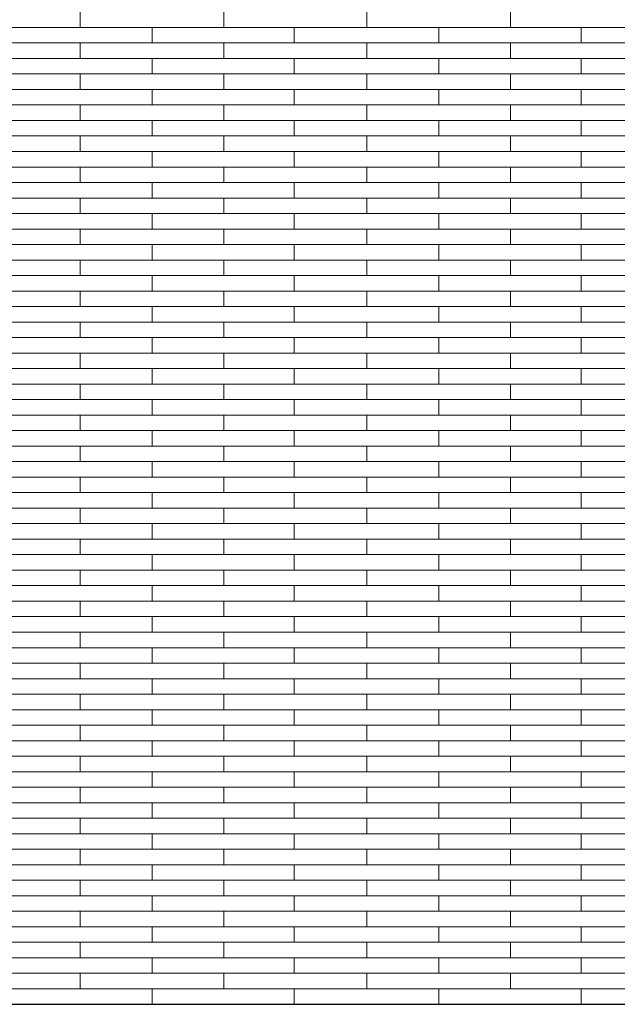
# Model space of a CAD drawing. Header units: millimetres. Extents: x -94445 to -15191, y 1000 to 18261.
# Tile 96 of 108: x -34796 to -33548, y 12665 to 14720. Entities that reach past the tile are written whole.
import ezdxf

# ---------------------------------------------------------------- set-up
doc = ezdxf.new("R2010")
doc.units = ezdxf.units.MM
doc.header["$LTSCALE"] = 0.5
doc.header["$MEASUREMENT"] = 0
doc.linetypes.add('PLINE', pattern=[0])
doc.layers.add('26-- Yttertak', color=7, linetype='Continuous')
doc.layers.add('262- Taktekking', color=7, linetype='Continuous', lineweight=0)

# ---------------------------------------------------------------- blocks, each defined once
blk = doc.blocks.new('*X19')
at = {"layer": '262- Taktekking', "linetype": 'PLINE'}
for p, q in [((-34669.7, 14703.7), (-34669.7, 14736)), ((-34369.7, 14703.7), (-34369.7, 14736)), ((-34071.2, 14703.7), (-34071.2, 14736)), ((-33771.2, 14703.7), (-33771.2, 14736)), ((-34968.2, 14703.7), (-34669.7, 14703.7)), ((-34669.7, 14703.7), (-34369.7, 14703.7)), ((-34669.7, 14703.7), (-34570.2, 14703.7)), ((-34570.2, 14703.7), (-34371.2, 14703.7)), ((-34519.7, 14671.3), (-34519.7, 14703.7)), ((-34369.7, 14703.7), (-34071.2, 14703.7)), ((-34222.7, 14671.3), (-34222.7, 14703.7)), ((-34071.2, 14703.7), (-33771.2, 14703.7)), ((-34071.2, 14703.7), (-33971.7, 14703.7)), ((-33971.7, 14703.7), (-33772.7, 14703.7)), ((-33921.2, 14671.3), (-33921.2, 14703.7)), ((-33771.2, 14703.7), (-33472.7, 14703.7)), ((-33624.2, 14671.3), (-33624.2, 14703.7)), ((-34968.2, 14671.3), (-34669.7, 14671.3)), ((-34669.7, 14671.3), (-34369.7, 14671.3)), ((-34669.7, 14639), (-34669.7, 14671.3)), ((-34369.7, 14639), (-34369.7, 14671.3)), ((-34369.7, 14671.3), (-34071.2, 14671.3)), ((-34071.2, 14671.3), (-33771.2, 14671.3)), ((-34071.2, 14639), (-34071.2, 14671.3)), ((-33771.2, 14639), (-33771.2, 14671.3)), ((-33771.2, 14671.3), (-33472.7, 14671.3)), ((-34968.2, 14639), (-34669.7, 14639)), ((-34669.7, 14639), (-34369.7, 14639)), ((-34669.7, 14639), (-34570.2, 14639)), ((-34570.2, 14639), (-34371.2, 14639)), ((-34519.7, 14606.6), (-34519.7, 14639)), ((-34369.7, 14639), (-34071.2, 14639)), ((-34222.7, 14606.6), (-34222.7, 14639)), ((-34071.2, 14639), (-33771.2, 14639)), ((-34071.2, 14639), (-33971.7, 14639)), ((-33971.7, 14639), (-33772.7, 14639)), ((-33921.2, 14606.6), (-33921.2, 14639)), ((-33771.2, 14639), (-33472.7, 14639)), ((-33624.2, 14606.6), (-33624.2, 14639)), ((-34968.2, 14606.6), (-34669.7, 14606.6)), ((-34669.7, 14606.6), (-34369.7, 14606.6)), ((-34669.7, 14574.3), (-34669.7, 14606.6)), ((-34369.7, 14574.3), (-34369.7, 14606.6)), ((-34369.7, 14606.6), (-34071.2, 14606.6)), ((-34071.2, 14606.6), (-33771.2, 14606.6)), ((-34071.2, 14574.3), (-34071.2, 14606.6)), ((-33771.2, 14574.3), (-33771.2, 14606.6)), ((-33771.2, 14606.6), (-33472.7, 14606.6)), ((-34968.2, 14574.3), (-34669.7, 14574.3)), ((-34669.7, 14574.3), (-34369.7, 14574.3)), ((-34669.7, 14574.3), (-34570.2, 14574.3)), ((-34570.2, 14574.3), (-34371.2, 14574.3)), ((-34519.7, 14541.9), (-34519.7, 14574.3)), ((-34369.7, 14574.3), (-34071.2, 14574.3)), ((-34222.7, 14541.9), (-34222.7, 14574.3)), ((-34071.2, 14574.3), (-33771.2, 14574.3)), ((-34071.2, 14574.3), (-33971.7, 14574.3)), ((-33971.7, 14574.3), (-33772.7, 14574.3)), ((-33921.2, 14541.9), (-33921.2, 14574.3)), ((-33771.2, 14574.3), (-33472.7, 14574.3)), ((-33624.2, 14541.9), (-33624.2, 14574.3)), ((-34968.2, 14541.9), (-34669.7, 14541.9)), ((-34669.7, 14541.9), (-34369.7, 14541.9)), ((-34669.7, 14509.6), (-34669.7, 14541.9)), ((-34369.7, 14509.6), (-34369.7, 14541.9)), ((-34369.7, 14541.9), (-34071.2, 14541.9)), ((-34071.2, 14541.9), (-33771.2, 14541.9)), ((-34071.2, 14509.6), (-34071.2, 14541.9)), ((-33771.2, 14509.6), (-33771.2, 14541.9)), ((-33771.2, 14541.9), (-33472.7, 14541.9)), ((-34968.2, 14509.6), (-34669.7, 14509.6)), ((-34669.7, 14509.6), (-34369.7, 14509.6)), ((-34669.7, 14509.6), (-34570.2, 14509.6)), ((-34570.2, 14509.6), (-34371.2, 14509.6)), ((-34519.7, 14477.2), (-34519.7, 14509.6)), ((-34369.7, 14509.6), (-34071.2, 14509.6)), ((-34222.7, 14477.2), (-34222.7, 14509.6)), ((-34071.2, 14509.6), (-33771.2, 14509.6)), ((-34071.2, 14509.6), (-33971.7, 14509.6)), ((-33971.7, 14509.6), (-33772.7, 14509.6)), ((-33921.2, 14477.2), (-33921.2, 14509.6)), ((-33771.2, 14509.6), (-33472.7, 14509.6)), ((-33624.2, 14477.2), (-33624.2, 14509.6)), ((-34968.2, 14477.2), (-34669.7, 14477.2)), ((-34669.7, 14477.2), (-34369.7, 14477.2)), ((-34669.7, 14444.9), (-34669.7, 14477.2)), ((-34369.7, 14444.9), (-34369.7, 14477.2)), ((-34369.7, 14477.2), (-34071.2, 14477.2)), ((-34071.2, 14477.2), (-33771.2, 14477.2)), ((-34071.2, 14444.9), (-34071.2, 14477.2)), ((-33771.2, 14444.9), (-33771.2, 14477.2)), ((-33771.2, 14477.2), (-33472.7, 14477.2)), ((-34968.2, 14444.9), (-34669.7, 14444.9)), ((-34669.7, 14444.9), (-34369.7, 14444.9)), ((-34669.7, 14444.9), (-34570.2, 14444.9)), ((-34570.2, 14444.9), (-34371.2, 14444.9)), ((-34519.7, 14412.5), (-34519.7, 14444.9)), ((-34369.7, 14444.9), (-34071.2, 14444.9)), ((-34222.7, 14412.5), (-34222.7, 14444.9)), ((-34071.2, 14444.9), (-33771.2, 14444.9)), ((-34071.2, 14444.9), (-33971.7, 14444.9)), ((-33971.7, 14444.9), (-33772.7, 14444.9)), ((-33921.2, 14412.5), (-33921.2, 14444.9)), ((-33771.2, 14444.9), (-33472.7, 14444.9)), ((-33624.2, 14412.5), (-33624.2, 14444.9)), ((-34968.2, 14412.5), (-34669.7, 14412.5)), ((-34669.7, 14412.5), (-34369.7, 14412.5)), ((-34669.7, 14380.2), (-34669.7, 14412.5)), ((-34369.7, 14380.2), (-34369.7, 14412.5)), ((-34369.7, 14412.5), (-34071.2, 14412.5)), ((-34071.2, 14412.5), (-33771.2, 14412.5)), ((-34071.2, 14380.2), (-34071.2, 14412.5)), ((-33771.2, 14380.2), (-33771.2, 14412.5)), ((-33771.2, 14412.5), (-33472.7, 14412.5)), ((-34968.2, 14380.2), (-34669.7, 14380.2)), ((-34669.7, 14380.2), (-34369.7, 14380.2)), ((-34669.7, 14380.2), (-34570.2, 14380.2)), ((-34570.2, 14380.2), (-34371.2, 14380.2)), ((-34519.7, 14347.8), (-34519.7, 14380.2)), ((-34369.7, 14380.2), (-34071.2, 14380.2)), ((-34222.7, 14347.8), (-34222.7, 14380.2)), ((-34071.2, 14380.2), (-33771.2, 14380.2)), ((-34071.2, 14380.2), (-33971.7, 14380.2)), ((-33971.7, 14380.2), (-33772.7, 14380.2)), ((-33921.2, 14347.8), (-33921.2, 14380.2)), ((-33771.2, 14380.2), (-33472.7, 14380.2)), ((-33624.2, 14347.8), (-33624.2, 14380.2)), ((-34968.2, 14347.8), (-34669.7, 14347.8)), ((-34669.7, 14347.8), (-34369.7, 14347.8)), ((-34669.7, 14315.4), (-34669.7, 14347.8)), ((-34369.7, 14315.4), (-34369.7, 14347.8)), ((-34369.7, 14347.8), (-34071.2, 14347.8)), ((-34071.2, 14347.8), (-33771.2, 14347.8)), ((-34071.2, 14315.4), (-34071.2, 14347.8)), ((-33771.2, 14315.4), (-33771.2, 14347.8)), ((-33771.2, 14347.8), (-33472.7, 14347.8)), ((-34968.2, 14315.4), (-34669.7, 14315.4)), ((-34669.7, 14315.4), (-34369.7, 14315.4)), ((-34669.7, 14315.4), (-34570.2, 14315.4)), ((-34570.2, 14315.4), (-34371.2, 14315.4)), ((-34519.7, 14283.1), (-34519.7, 14315.4)), ((-34369.7, 14315.4), (-34071.2, 14315.4)), ((-34222.7, 14283.1), (-34222.7, 14315.4)), ((-34071.2, 14315.4), (-33771.2, 14315.4)), ((-34071.2, 14315.4), (-33971.7, 14315.4)), ((-33971.7, 14315.4), (-33772.7, 14315.4)), ((-33921.2, 14283.1), (-33921.2, 14315.4)), ((-33771.2, 14315.4), (-33472.7, 14315.4)), ((-33624.2, 14283.1), (-33624.2, 14315.4)), ((-34968.2, 14283.1), (-34669.7, 14283.1)), ((-34669.7, 14283.1), (-34369.7, 14283.1)), ((-34669.7, 14250.7), (-34669.7, 14283.1)), ((-34369.7, 14250.7), (-34369.7, 14283.1)), ((-34369.7, 14283.1), (-34071.2, 14283.1)), ((-34071.2, 14283.1), (-33771.2, 14283.1)), ((-34071.2, 14250.7), (-34071.2, 14283.1)), ((-33771.2, 14250.7), (-33771.2, 14283.1)), ((-33771.2, 14283.1), (-33472.7, 14283.1)), ((-34968.2, 14250.7), (-34669.7, 14250.7)), ((-34669.7, 14250.7), (-34369.7, 14250.7)), ((-34669.7, 14250.7), (-34570.2, 14250.7)), ((-34570.2, 14250.7), (-34371.2, 14250.7)), ((-34519.7, 14218.4), (-34519.7, 14250.7)), ((-34369.7, 14250.7), (-34071.2, 14250.7)), ((-34222.7, 14218.4), (-34222.7, 14250.7)), ((-34071.2, 14250.7), (-33771.2, 14250.7)), ((-34071.2, 14250.7), (-33971.7, 14250.7)), ((-33971.7, 14250.7), (-33772.7, 14250.7)), ((-33921.2, 14218.4), (-33921.2, 14250.7)), ((-33771.2, 14250.7), (-33472.7, 14250.7)), ((-33624.2, 14218.4), (-33624.2, 14250.7)), ((-34968.2, 14218.4), (-34669.7, 14218.4)), ((-34669.7, 14218.4), (-34369.7, 14218.4)), ((-34669.7, 14186), (-34669.7, 14218.4)), ((-34369.7, 14186), (-34369.7, 14218.4)), ((-34369.7, 14218.4), (-34071.2, 14218.4)), ((-34071.2, 14218.4), (-33771.2, 14218.4)), ((-34071.2, 14186), (-34071.2, 14218.4)), ((-33771.2, 14186), (-33771.2, 14218.4)), ((-33771.2, 14218.4), (-33472.7, 14218.4)), ((-34968.2, 14186), (-34669.7, 14186)), ((-34669.7, 14186), (-34369.7, 14186)), ((-34669.7, 14186), (-34570.2, 14186)), ((-34570.2, 14186), (-34371.2, 14186)), ((-34519.7, 14153.7), (-34519.7, 14186)), ((-34369.7, 14186), (-34071.2, 14186)), ((-34222.7, 14153.7), (-34222.7, 14186)), ((-34071.2, 14186), (-33771.2, 14186)), ((-34071.2, 14186), (-33971.7, 14186)), ((-33971.7, 14186), (-33772.7, 14186)), ((-33921.2, 14153.7), (-33921.2, 14186)), ((-33771.2, 14186), (-33472.7, 14186)), ((-33624.2, 14153.7), (-33624.2, 14186)), ((-34968.2, 14153.7), (-34669.7, 14153.7)), ((-34669.7, 14153.7), (-34369.7, 14153.7)), ((-34669.7, 14121.3), (-34669.7, 14153.7)), ((-34369.7, 14121.3), (-34369.7, 14153.7)), ((-34369.7, 14153.7), (-34071.2, 14153.7)), ((-34071.2, 14153.7), (-33771.2, 14153.7)), ((-34071.2, 14121.3), (-34071.2, 14153.7)), ((-33771.2, 14121.3), (-33771.2, 14153.7)), ((-33771.2, 14153.7), (-33472.7, 14153.7)), ((-34968.2, 14121.3), (-34669.7, 14121.3)), ((-34669.7, 14121.3), (-34369.7, 14121.3)), ((-34669.7, 14121.3), (-34570.2, 14121.3)), ((-34570.2, 14121.3), (-34371.2, 14121.3)), ((-34519.7, 14089), (-34519.7, 14121.3)), ((-34369.7, 14121.3), (-34071.2, 14121.3)), ((-34222.7, 14089), (-34222.7, 14121.3)), ((-34071.2, 14121.3), (-33771.2, 14121.3)), ((-34071.2, 14121.3), (-33971.7, 14121.3)), ((-33971.7, 14121.3), (-33772.7, 14121.3)), ((-33921.2, 14089), (-33921.2, 14121.3)), ((-33771.2, 14121.3), (-33472.7, 14121.3)), ((-33624.2, 14089), (-33624.2, 14121.3)), ((-34968.2, 14089), (-34669.7, 14089)), ((-34669.7, 14089), (-34369.7, 14089)), ((-34669.7, 14056.6), (-34669.7, 14089)), ((-34369.7, 14056.6), (-34369.7, 14089)), ((-34369.7, 14089), (-34071.2, 14089)), ((-34071.2, 14089), (-33771.2, 14089)), ((-34071.2, 14056.6), (-34071.2, 14089)), ((-33771.2, 14056.6), (-33771.2, 14089)), ((-33771.2, 14089), (-33472.7, 14089)), ((-34968.2, 14056.6), (-34669.7, 14056.6)), ((-34669.7, 14056.6), (-34369.7, 14056.6)), ((-34669.7, 14056.6), (-34570.2, 14056.6)), ((-34570.2, 14056.6), (-34371.2, 14056.6)), ((-34519.7, 14024.3), (-34519.7, 14056.6)), ((-34369.7, 14056.6), (-34071.2, 14056.6)), ((-34222.7, 14024.3), (-34222.7, 14056.6)), ((-34071.2, 14056.6), (-33771.2, 14056.6)), ((-34071.2, 14056.6), (-33971.7, 14056.6)), ((-33971.7, 14056.6), (-33772.7, 14056.6)), ((-33921.2, 14024.3), (-33921.2, 14056.6)), ((-33771.2, 14056.6), (-33472.7, 14056.6)), ((-33624.2, 14024.3), (-33624.2, 14056.6)), ((-34968.2, 14024.3), (-34669.7, 14024.3)), ((-34669.7, 14024.3), (-34369.7, 14024.3)), ((-34669.7, 13991.9), (-34669.7, 14024.3)), ((-34369.7, 13991.9), (-34369.7, 14024.3)), ((-34369.7, 14024.3), (-34071.2, 14024.3)), ((-34071.2, 14024.3), (-33771.2, 14024.3)), ((-34071.2, 13991.9), (-34071.2, 14024.3)), ((-33771.2, 13991.9), (-33771.2, 14024.3)), ((-33771.2, 14024.3), (-33472.7, 14024.3)), ((-34968.2, 13991.9), (-34669.7, 13991.9)), ((-34669.7, 13991.9), (-34369.7, 13991.9)), ((-34669.7, 13991.9), (-34570.2, 13991.9)), ((-34570.2, 13991.9), (-34371.2, 13991.9)), ((-34519.7, 13959.6), (-34519.7, 13991.9)), ((-34369.7, 13991.9), (-34071.2, 13991.9)), ((-34222.7, 13959.6), (-34222.7, 13991.9)), ((-34071.2, 13991.9), (-33771.2, 13991.9)), ((-34071.2, 13991.9), (-33971.7, 13991.9)), ((-33971.7, 13991.9), (-33772.7, 13991.9)), ((-33921.2, 13959.6), (-33921.2, 13991.9)), ((-33771.2, 13991.9), (-33472.7, 13991.9)), ((-33624.2, 13959.6), (-33624.2, 13991.9)), ((-34968.2, 13959.6), (-34669.7, 13959.6)), ((-34669.7, 13959.6), (-34369.7, 13959.6)), ((-34669.7, 13927.2), (-34669.7, 13959.6)), ((-34369.7, 13927.2), (-34369.7, 13959.6)), ((-34369.7, 13959.6), (-34071.2, 13959.6)), ((-34071.2, 13959.6), (-33771.2, 13959.6)), ((-34071.2, 13927.2), (-34071.2, 13959.6)), ((-33771.2, 13927.2), (-33771.2, 13959.6)), ((-33771.2, 13959.6), (-33472.7, 13959.6)), ((-34968.2, 13927.2), (-34669.7, 13927.2)), ((-34669.7, 13927.2), (-34369.7, 13927.2)), ((-34669.7, 13927.2), (-34570.2, 13927.2)), ((-34570.2, 13927.2), (-34371.2, 13927.2)), ((-34519.7, 13894.9), (-34519.7, 13927.2)), ((-34369.7, 13927.2), (-34071.2, 13927.2)), ((-34222.7, 13894.9), (-34222.7, 13927.2)), ((-34071.2, 13927.2), (-33771.2, 13927.2)), ((-34071.2, 13927.2), (-33971.7, 13927.2)), ((-33971.7, 13927.2), (-33772.7, 13927.2)), ((-33921.2, 13894.9), (-33921.2, 13927.2)), ((-33771.2, 13927.2), (-33472.7, 13927.2)), ((-33624.2, 13894.9), (-33624.2, 13927.2)), ((-34968.2, 13894.9), (-34669.7, 13894.9)), ((-34669.7, 13894.9), (-34369.7, 13894.9)), ((-34669.7, 13862.5), (-34669.7, 13894.9)), ((-34369.7, 13862.5), (-34369.7, 13894.9)), ((-34369.7, 13894.9), (-34071.2, 13894.9)), ((-34071.2, 13894.9), (-33771.2, 13894.9)), ((-34071.2, 13862.5), (-34071.2, 13894.9)), ((-33771.2, 13862.5), (-33771.2, 13894.9)), ((-33771.2, 13894.9), (-33472.7, 13894.9)), ((-34968.2, 13862.5), (-34669.7, 13862.5)), ((-34669.7, 13862.5), (-34369.7, 13862.5)), ((-34669.7, 13862.5), (-34570.2, 13862.5)), ((-34570.2, 13862.5), (-34371.2, 13862.5)), ((-34519.7, 13830.2), (-34519.7, 13862.5)), ((-34369.7, 13862.5), (-34071.2, 13862.5)), ((-34222.7, 13830.2), (-34222.7, 13862.5)), ((-34071.2, 13862.5), (-33771.2, 13862.5)), ((-34071.2, 13862.5), (-33971.7, 13862.5)), ((-33971.7, 13862.5), (-33772.7, 13862.5)), ((-33921.2, 13830.2), (-33921.2, 13862.5)), ((-33771.2, 13862.5), (-33472.7, 13862.5)), ((-33624.2, 13830.2), (-33624.2, 13862.5)), ((-34968.2, 13830.2), (-34669.7, 13830.2)), ((-34669.7, 13830.2), (-34369.7, 13830.2)), ((-34669.7, 13797.8), (-34669.7, 13830.2)), ((-34369.7, 13797.8), (-34369.7, 13830.2)), ((-34369.7, 13830.2), (-34071.2, 13830.2)), ((-34071.2, 13830.2), (-33771.2, 13830.2)), ((-34071.2, 13797.8), (-34071.2, 13830.2)), ((-33771.2, 13797.8), (-33771.2, 13830.2)), ((-33771.2, 13830.2), (-33472.7, 13830.2)), ((-34968.2, 13797.8), (-34669.7, 13797.8)), ((-34669.7, 13797.8), (-34369.7, 13797.8)), ((-34669.7, 13797.8), (-34570.2, 13797.8)), ((-34570.2, 13797.8), (-34371.2, 13797.8)), ((-34519.7, 13765.5), (-34519.7, 13797.8)), ((-34369.7, 13797.8), (-34071.2, 13797.8)), ((-34222.7, 13765.5), (-34222.7, 13797.8)), ((-34071.2, 13797.8), (-33771.2, 13797.8)), ((-34071.2, 13797.8), (-33971.7, 13797.8)), ((-33971.7, 13797.8), (-33772.7, 13797.8)), ((-33921.2, 13765.5), (-33921.2, 13797.8)), ((-33771.2, 13797.8), (-33472.7, 13797.8)), ((-33624.2, 13765.5), (-33624.2, 13797.8)), ((-34968.2, 13765.5), (-34669.7, 13765.5)), ((-34669.7, 13765.5), (-34369.7, 13765.5)), ((-34669.7, 13733.1), (-34669.7, 13765.5)), ((-34369.7, 13733.1), (-34369.7, 13765.5)), ((-34369.7, 13765.5), (-34071.2, 13765.5)), ((-34071.2, 13765.5), (-33771.2, 13765.5)), ((-34071.2, 13733.1), (-34071.2, 13765.5)), ((-33771.2, 13733.1), (-33771.2, 13765.5)), ((-33771.2, 13765.5), (-33472.7, 13765.5)), ((-34968.2, 13733.1), (-34669.7, 13733.1)), ((-34669.7, 13733.1), (-34369.7, 13733.1)), ((-34669.7, 13733.1), (-34570.2, 13733.1)), ((-34570.2, 13733.1), (-34371.2, 13733.1)), ((-34519.7, 13700.8), (-34519.7, 13733.1)), ((-34369.7, 13733.1), (-34071.2, 13733.1)), ((-34222.7, 13700.8), (-34222.7, 13733.1)), ((-34071.2, 13733.1), (-33771.2, 13733.1)), ((-34071.2, 13733.1), (-33971.7, 13733.1)), ((-33971.7, 13733.1), (-33772.7, 13733.1)), ((-33921.2, 13700.8), (-33921.2, 13733.1)), ((-33771.2, 13733.1), (-33472.7, 13733.1)), ((-33624.2, 13700.8), (-33624.2, 13733.1)), ((-34968.2, 13700.8), (-34669.7, 13700.8)), ((-34669.7, 13700.8), (-34369.7, 13700.8)), ((-34669.7, 13668.4), (-34669.7, 13700.8)), ((-34369.7, 13668.4), (-34369.7, 13700.8)), ((-34369.7, 13700.8), (-34071.2, 13700.8)), ((-34071.2, 13700.8), (-33771.2, 13700.8)), ((-34071.2, 13668.4), (-34071.2, 13700.8)), ((-33771.2, 13668.4), (-33771.2, 13700.8)), ((-33771.2, 13700.8), (-33472.7, 13700.8)), ((-34968.2, 13668.4), (-34669.7, 13668.4)), ((-34669.7, 13668.4), (-34369.7, 13668.4)), ((-34669.7, 13668.4), (-34570.2, 13668.4)), ((-34570.2, 13668.4), (-34371.2, 13668.4)), ((-34519.7, 13636), (-34519.7, 13668.4)), ((-34369.7, 13668.4), (-34071.2, 13668.4)), ((-34222.7, 13636), (-34222.7, 13668.4)), ((-34071.2, 13668.4), (-33771.2, 13668.4)), ((-34071.2, 13668.4), (-33971.7, 13668.4)), ((-33971.7, 13668.4), (-33772.7, 13668.4)), ((-33921.2, 13636), (-33921.2, 13668.4)), ((-33771.2, 13668.4), (-33472.7, 13668.4)), ((-33624.2, 13636), (-33624.2, 13668.4)), ((-34968.2, 13636), (-34669.7, 13636)), ((-34669.7, 13636), (-34369.7, 13636)), ((-34669.7, 13603.7), (-34669.7, 13636)), ((-34369.7, 13603.7), (-34369.7, 13636)), ((-34369.7, 13636), (-34071.2, 13636)), ((-34071.2, 13636), (-33771.2, 13636)), ((-34071.2, 13603.7), (-34071.2, 13636)), ((-33771.2, 13603.7), (-33771.2, 13636)), ((-33771.2, 13636), (-33472.7, 13636)), ((-34968.2, 13603.7), (-34669.7, 13603.7)), ((-34669.7, 13603.7), (-34369.7, 13603.7)), ((-34669.7, 13603.7), (-34570.2, 13603.7)), ((-34570.2, 13603.7), (-34371.2, 13603.7)), ((-34519.7, 13571.3), (-34519.7, 13603.7)), ((-34369.7, 13603.7), (-34071.2, 13603.7)), ((-34222.7, 13571.3), (-34222.7, 13603.7)), ((-34071.2, 13603.7), (-33771.2, 13603.7)), ((-34071.2, 13603.7), (-33971.7, 13603.7)), ((-33971.7, 13603.7), (-33772.7, 13603.7)), ((-33921.2, 13571.3), (-33921.2, 13603.7)), ((-33771.2, 13603.7), (-33472.7, 13603.7)), ((-33624.2, 13571.3), (-33624.2, 13603.7)), ((-34968.2, 13571.3), (-34669.7, 13571.3)), ((-34669.7, 13571.3), (-34369.7, 13571.3)), ((-34669.7, 13539), (-34669.7, 13571.3)), ((-34369.7, 13539), (-34369.7, 13571.3)), ((-34369.7, 13571.3), (-34071.2, 13571.3)), ((-34071.2, 13571.3), (-33771.2, 13571.3)), ((-34071.2, 13539), (-34071.2, 13571.3)), ((-33771.2, 13539), (-33771.2, 13571.3)), ((-33771.2, 13571.3), (-33472.7, 13571.3)), ((-34968.2, 13539), (-34669.7, 13539)), ((-34669.7, 13539), (-34369.7, 13539)), ((-34669.7, 13539), (-34570.2, 13539)), ((-34570.2, 13539), (-34371.2, 13539)), ((-34519.7, 13506.6), (-34519.7, 13539)), ((-34369.7, 13539), (-34071.2, 13539)), ((-34222.7, 13506.6), (-34222.7, 13539)), ((-34071.2, 13539), (-33771.2, 13539)), ((-34071.2, 13539), (-33971.7, 13539)), ((-33971.7, 13539), (-33772.7, 13539)), ((-33921.2, 13506.6), (-33921.2, 13539)), ((-33771.2, 13539), (-33472.7, 13539)), ((-33624.2, 13506.6), (-33624.2, 13539)), ((-34968.2, 13506.6), (-34669.7, 13506.6)), ((-34669.7, 13506.6), (-34369.7, 13506.6)), ((-34669.7, 13474.3), (-34669.7, 13506.6)), ((-34369.7, 13474.3), (-34369.7, 13506.6)), ((-34369.7, 13506.6), (-34071.2, 13506.6)), ((-34071.2, 13506.6), (-33771.2, 13506.6)), ((-34071.2, 13474.3), (-34071.2, 13506.6)), ((-33771.2, 13474.3), (-33771.2, 13506.6)), ((-33771.2, 13506.6), (-33472.7, 13506.6)), ((-34968.2, 13474.3), (-34669.7, 13474.3)), ((-34669.7, 13474.3), (-34369.7, 13474.3)), ((-34669.7, 13474.3), (-34570.2, 13474.3)), ((-34570.2, 13474.3), (-34371.2, 13474.3)), ((-34519.7, 13441.9), (-34519.7, 13474.3)), ((-34369.7, 13474.3), (-34071.2, 13474.3)), ((-34222.7, 13441.9), (-34222.7, 13474.3)), ((-34071.2, 13474.3), (-33771.2, 13474.3)), ((-34071.2, 13474.3), (-33971.7, 13474.3)), ((-33971.7, 13474.3), (-33772.7, 13474.3)), ((-33921.2, 13441.9), (-33921.2, 13474.3)), ((-33771.2, 13474.3), (-33472.7, 13474.3)), ((-33624.2, 13441.9), (-33624.2, 13474.3)), ((-34968.2, 13441.9), (-34669.7, 13441.9)), ((-34669.7, 13441.9), (-34369.7, 13441.9)), ((-34669.7, 13409.6), (-34669.7, 13441.9)), ((-34369.7, 13409.6), (-34369.7, 13441.9)), ((-34369.7, 13441.9), (-34071.2, 13441.9)), ((-34071.2, 13441.9), (-33771.2, 13441.9)), ((-34071.2, 13409.6), (-34071.2, 13441.9)), ((-33771.2, 13409.6), (-33771.2, 13441.9)), ((-33771.2, 13441.9), (-33472.7, 13441.9)), ((-34968.2, 13409.6), (-34669.7, 13409.6)), ((-34669.7, 13409.6), (-34369.7, 13409.6)), ((-34669.7, 13409.6), (-34570.2, 13409.6)), ((-34570.2, 13409.6), (-34371.2, 13409.6)), ((-34519.7, 13377.2), (-34519.7, 13409.6)), ((-34369.7, 13409.6), (-34071.2, 13409.6)), ((-34222.7, 13377.2), (-34222.7, 13409.6)), ((-34071.2, 13409.6), (-33771.2, 13409.6)), ((-34071.2, 13409.6), (-33971.7, 13409.6)), ((-33971.7, 13409.6), (-33772.7, 13409.6)), ((-33921.2, 13377.2), (-33921.2, 13409.6)), ((-33771.2, 13409.6), (-33472.7, 13409.6)), ((-33624.2, 13377.2), (-33624.2, 13409.6)), ((-34968.2, 13377.2), (-34669.7, 13377.2)), ((-34669.7, 13377.2), (-34369.7, 13377.2)), ((-34669.7, 13344.9), (-34669.7, 13377.2)), ((-34369.7, 13344.9), (-34369.7, 13377.2)), ((-34369.7, 13377.2), (-34071.2, 13377.2)), ((-34071.2, 13377.2), (-33771.2, 13377.2)), ((-34071.2, 13344.9), (-34071.2, 13377.2)), ((-33771.2, 13344.9), (-33771.2, 13377.2)), ((-33771.2, 13377.2), (-33472.7, 13377.2)), ((-34968.2, 13344.9), (-34669.7, 13344.9)), ((-34669.7, 13344.9), (-34369.7, 13344.9)), ((-34669.7, 13344.9), (-34570.2, 13344.9)), ((-34570.2, 13344.9), (-34371.2, 13344.9)), ((-34519.7, 13312.5), (-34519.7, 13344.9)), ((-34369.7, 13344.9), (-34071.2, 13344.9)), ((-34222.7, 13312.5), (-34222.7, 13344.9)), ((-34071.2, 13344.9), (-33771.2, 13344.9)), ((-34071.2, 13344.9), (-33971.7, 13344.9)), ((-33971.7, 13344.9), (-33772.7, 13344.9)), ((-33921.2, 13312.5), (-33921.2, 13344.9)), ((-33771.2, 13344.9), (-33472.7, 13344.9)), ((-33624.2, 13312.5), (-33624.2, 13344.9)), ((-34968.2, 13312.5), (-34669.7, 13312.5)), ((-34669.7, 13312.5), (-34369.7, 13312.5)), ((-34669.7, 13280.2), (-34669.7, 13312.5)), ((-34369.7, 13280.2), (-34369.7, 13312.5)), ((-34369.7, 13312.5), (-34071.2, 13312.5)), ((-34071.2, 13312.5), (-33771.2, 13312.5)), ((-34071.2, 13280.2), (-34071.2, 13312.5)), ((-33771.2, 13280.2), (-33771.2, 13312.5)), ((-33771.2, 13312.5), (-33472.7, 13312.5)), ((-34968.2, 13280.2), (-34669.7, 13280.2)), ((-34669.7, 13280.2), (-34369.7, 13280.2)), ((-34669.7, 13280.2), (-34570.2, 13280.2)), ((-34570.2, 13280.2), (-34371.2, 13280.2)), ((-34519.7, 13247.8), (-34519.7, 13280.2)), ((-34369.7, 13280.2), (-34071.2, 13280.2)), ((-34222.7, 13247.8), (-34222.7, 13280.2)), ((-34071.2, 13280.2), (-33771.2, 13280.2)), ((-34071.2, 13280.2), (-33971.7, 13280.2)), ((-33971.7, 13280.2), (-33772.7, 13280.2)), ((-33921.2, 13247.8), (-33921.2, 13280.2)), ((-33771.2, 13280.2), (-33472.7, 13280.2)), ((-33624.2, 13247.8), (-33624.2, 13280.2)), ((-34968.2, 13247.8), (-34669.7, 13247.8)), ((-34669.7, 13247.8), (-34369.7, 13247.8)), ((-34669.7, 13215.5), (-34669.7, 13247.8)), ((-34369.7, 13215.5), (-34369.7, 13247.8)), ((-34369.7, 13247.8), (-34071.2, 13247.8)), ((-34071.2, 13247.8), (-33771.2, 13247.8)), ((-34071.2, 13215.5), (-34071.2, 13247.8)), ((-33771.2, 13215.5), (-33771.2, 13247.8)), ((-33771.2, 13247.8), (-33472.7, 13247.8)), ((-34968.2, 13215.5), (-34669.7, 13215.5)), ((-34669.7, 13215.5), (-34369.7, 13215.5)), ((-34669.7, 13215.5), (-34570.2, 13215.5)), ((-34570.2, 13215.5), (-34371.2, 13215.5)), ((-34519.7, 13183.1), (-34519.7, 13215.5)), ((-34369.7, 13215.5), (-34071.2, 13215.5)), ((-34222.7, 13183.1), (-34222.7, 13215.5)), ((-34071.2, 13215.5), (-33771.2, 13215.5)), ((-34071.2, 13215.5), (-33971.7, 13215.5)), ((-33971.7, 13215.5), (-33772.7, 13215.5)), ((-33921.2, 13183.1), (-33921.2, 13215.5)), ((-33771.2, 13215.5), (-33472.7, 13215.5)), ((-33624.2, 13183.1), (-33624.2, 13215.5)), ((-34968.2, 13183.1), (-34669.7, 13183.1)), ((-34669.7, 13183.1), (-34369.7, 13183.1)), ((-34669.7, 13150.8), (-34669.7, 13183.1)), ((-34369.7, 13150.8), (-34369.7, 13183.1)), ((-34369.7, 13183.1), (-34071.2, 13183.1)), ((-34071.2, 13183.1), (-33771.2, 13183.1)), ((-34071.2, 13150.8), (-34071.2, 13183.1)), ((-33771.2, 13150.8), (-33771.2, 13183.1)), ((-33771.2, 13183.1), (-33472.7, 13183.1)), ((-34968.2, 13150.8), (-34669.7, 13150.8)), ((-34669.7, 13150.8), (-34369.7, 13150.8)), ((-34669.7, 13150.8), (-34570.2, 13150.8)), ((-34570.2, 13150.8), (-34371.2, 13150.8)), ((-34519.7, 13118.4), (-34519.7, 13150.8)), ((-34369.7, 13150.8), (-34071.2, 13150.8)), ((-34222.7, 13118.4), (-34222.7, 13150.8)), ((-34071.2, 13150.8), (-33771.2, 13150.8)), ((-34071.2, 13150.8), (-33971.7, 13150.8)), ((-33971.7, 13150.8), (-33772.7, 13150.8)), ((-33921.2, 13118.4), (-33921.2, 13150.8)), ((-33771.2, 13150.8), (-33472.7, 13150.8)), ((-33624.2, 13118.4), (-33624.2, 13150.8)), ((-34968.2, 13118.4), (-34669.7, 13118.4)), ((-34669.7, 13118.4), (-34369.7, 13118.4)), ((-34669.7, 13086.1), (-34669.7, 13118.4)), ((-34369.7, 13086.1), (-34369.7, 13118.4)), ((-34369.7, 13118.4), (-34071.2, 13118.4)), ((-34071.2, 13118.4), (-33771.2, 13118.4)), ((-34071.2, 13086.1), (-34071.2, 13118.4)), ((-33771.2, 13086.1), (-33771.2, 13118.4)), ((-33771.2, 13118.4), (-33472.7, 13118.4)), ((-34968.2, 13086.1), (-34669.7, 13086.1)), ((-34669.7, 13086.1), (-34369.7, 13086.1)), ((-34669.7, 13086.1), (-34570.2, 13086.1)), ((-34570.2, 13086.1), (-34371.2, 13086.1)), ((-34519.7, 13053.7), (-34519.7, 13086.1)), ((-34369.7, 13086.1), (-34071.2, 13086.1)), ((-34222.7, 13053.7), (-34222.7, 13086.1)), ((-34071.2, 13086.1), (-33771.2, 13086.1)), ((-34071.2, 13086.1), (-33971.7, 13086.1)), ((-33971.7, 13086.1), (-33772.7, 13086.1)), ((-33921.2, 13053.7), (-33921.2, 13086.1)), ((-33771.2, 13086.1), (-33472.7, 13086.1)), ((-33624.2, 13053.7), (-33624.2, 13086.1)), ((-34968.2, 13053.7), (-34669.7, 13053.7)), ((-34669.7, 13053.7), (-34369.7, 13053.7)), ((-34669.7, 13021.4), (-34669.7, 13053.7)), ((-34369.7, 13021.4), (-34369.7, 13053.7)), ((-34369.7, 13053.7), (-34071.2, 13053.7)), ((-34071.2, 13053.7), (-33771.2, 13053.7)), ((-34071.2, 13021.4), (-34071.2, 13053.7)), ((-33771.2, 13021.4), (-33771.2, 13053.7)), ((-33771.2, 13053.7), (-33472.7, 13053.7)), ((-34968.2, 13021.4), (-34669.7, 13021.4)), ((-34669.7, 13021.4), (-34369.7, 13021.4)), ((-34669.7, 13021.4), (-34570.2, 13021.4)), ((-34570.2, 13021.4), (-34371.2, 13021.4)), ((-34519.7, 12989), (-34519.7, 13021.4)), ((-34369.7, 13021.4), (-34071.2, 13021.4)), ((-34222.7, 12989), (-34222.7, 13021.4)), ((-34071.2, 13021.4), (-33771.2, 13021.4)), ((-34071.2, 13021.4), (-33971.7, 13021.4)), ((-33971.7, 13021.4), (-33772.7, 13021.4)), ((-33921.2, 12989), (-33921.2, 13021.4)), ((-33771.2, 13021.4), (-33472.7, 13021.4)), ((-33624.2, 12989), (-33624.2, 13021.4)), ((-34968.2, 12989), (-34669.7, 12989)), ((-34669.7, 12989), (-34369.7, 12989)), ((-34669.7, 12956.6), (-34669.7, 12989)), ((-34369.7, 12956.6), (-34369.7, 12989)), ((-34369.7, 12989), (-34071.2, 12989)), ((-34071.2, 12989), (-33771.2, 12989)), ((-34071.2, 12956.6), (-34071.2, 12989)), ((-33771.2, 12956.6), (-33771.2, 12989)), ((-33771.2, 12989), (-33472.7, 12989)), ((-34968.2, 12956.6), (-34669.7, 12956.6)), ((-34669.7, 12956.6), (-34369.7, 12956.6)), ((-34669.7, 12956.6), (-34570.2, 12956.6)), ((-34570.2, 12956.6), (-34371.2, 12956.6)), ((-34519.7, 12924.3), (-34519.7, 12956.6)), ((-34369.7, 12956.6), (-34071.2, 12956.6)), ((-34222.7, 12924.3), (-34222.7, 12956.6)), ((-34071.2, 12956.6), (-33771.2, 12956.6)), ((-34071.2, 12956.6), (-33971.7, 12956.6)), ((-33971.7, 12956.6), (-33772.7, 12956.6)), ((-33921.2, 12924.3), (-33921.2, 12956.6)), ((-33771.2, 12956.6), (-33472.7, 12956.6)), ((-33624.2, 12924.3), (-33624.2, 12956.6)), ((-34968.2, 12924.3), (-34669.7, 12924.3)), ((-34669.7, 12924.3), (-34369.7, 12924.3)), ((-34669.7, 12891.9), (-34669.7, 12924.3)), ((-34369.7, 12891.9), (-34369.7, 12924.3)), ((-34369.7, 12924.3), (-34071.2, 12924.3)), ((-34071.2, 12924.3), (-33771.2, 12924.3)), ((-34071.2, 12891.9), (-34071.2, 12924.3)), ((-33771.2, 12891.9), (-33771.2, 12924.3)), ((-33771.2, 12924.3), (-33472.7, 12924.3)), ((-34968.2, 12891.9), (-34669.7, 12891.9)), ((-34669.7, 12891.9), (-34369.7, 12891.9)), ((-34669.7, 12891.9), (-34570.2, 12891.9)), ((-34570.2, 12891.9), (-34371.2, 12891.9)), ((-34519.7, 12859.6), (-34519.7, 12891.9)), ((-34369.7, 12891.9), (-34071.2, 12891.9)), ((-34222.7, 12859.6), (-34222.7, 12891.9)), ((-34071.2, 12891.9), (-33771.2, 12891.9)), ((-34071.2, 12891.9), (-33971.7, 12891.9)), ((-33971.7, 12891.9), (-33772.7, 12891.9)), ((-33921.2, 12859.6), (-33921.2, 12891.9)), ((-33771.2, 12891.9), (-33472.7, 12891.9)), ((-33624.2, 12859.6), (-33624.2, 12891.9)), ((-34968.2, 12859.6), (-34669.7, 12859.6)), ((-34669.7, 12859.6), (-34369.7, 12859.6)), ((-34669.7, 12827.2), (-34669.7, 12859.6)), ((-34369.7, 12827.2), (-34369.7, 12859.6)), ((-34369.7, 12859.6), (-34071.2, 12859.6)), ((-34071.2, 12859.6), (-33771.2, 12859.6)), ((-34071.2, 12827.2), (-34071.2, 12859.6)), ((-33771.2, 12827.2), (-33771.2, 12859.6)), ((-33771.2, 12859.6), (-33472.7, 12859.6)), ((-34968.2, 12827.2), (-34669.7, 12827.2)), ((-34669.7, 12827.2), (-34369.7, 12827.2)), ((-34669.7, 12827.2), (-34570.2, 12827.2)), ((-34570.2, 12827.2), (-34371.2, 12827.2)), ((-34519.7, 12794.9), (-34519.7, 12827.2)), ((-34369.7, 12827.2), (-34071.2, 12827.2)), ((-34222.7, 12794.9), (-34222.7, 12827.2)), ((-34071.2, 12827.2), (-33771.2, 12827.2)), ((-34071.2, 12827.2), (-33971.7, 12827.2)), ((-33971.7, 12827.2), (-33772.7, 12827.2)), ((-33921.2, 12794.9), (-33921.2, 12827.2)), ((-33771.2, 12827.2), (-33472.7, 12827.2)), ((-33624.2, 12794.9), (-33624.2, 12827.2)), ((-34968.2, 12794.9), (-34669.7, 12794.9)), ((-34669.7, 12794.9), (-34369.7, 12794.9)), ((-34669.7, 12762.5), (-34669.7, 12794.9)), ((-34369.7, 12762.5), (-34369.7, 12794.9)), ((-34369.7, 12794.9), (-34071.2, 12794.9)), ((-34071.2, 12794.9), (-33771.2, 12794.9)), ((-34071.2, 12762.5), (-34071.2, 12794.9)), ((-33771.2, 12762.5), (-33771.2, 12794.9)), ((-33771.2, 12794.9), (-33472.7, 12794.9)), ((-34968.2, 12762.5), (-34669.7, 12762.5)), ((-34669.7, 12762.5), (-34369.7, 12762.5)), ((-34669.7, 12762.5), (-34570.2, 12762.5)), ((-34570.2, 12762.5), (-34371.2, 12762.5)), ((-34519.7, 12730.2), (-34519.7, 12762.5)), ((-34369.7, 12762.5), (-34071.2, 12762.5)), ((-34222.7, 12730.2), (-34222.7, 12762.5)), ((-34071.2, 12762.5), (-33771.2, 12762.5)), ((-34071.2, 12762.5), (-33971.7, 12762.5)), ((-33971.7, 12762.5), (-33772.7, 12762.5)), ((-33921.2, 12730.2), (-33921.2, 12762.5)), ((-33771.2, 12762.5), (-33472.7, 12762.5)), ((-33624.2, 12730.2), (-33624.2, 12762.5)), ((-34968.2, 12730.2), (-34669.7, 12730.2)), ((-34669.7, 12730.2), (-34369.7, 12730.2)), ((-34669.7, 12697.8), (-34669.7, 12730.2)), ((-34369.7, 12697.8), (-34369.7, 12730.2)), ((-34369.7, 12730.2), (-34071.2, 12730.2)), ((-34071.2, 12730.2), (-33771.2, 12730.2)), ((-34071.2, 12697.8), (-34071.2, 12730.2)), ((-33771.2, 12697.8), (-33771.2, 12730.2)), ((-33771.2, 12730.2), (-33472.7, 12730.2)), ((-34968.2, 12697.8), (-34669.7, 12697.8)), ((-34669.7, 12697.8), (-34369.7, 12697.8)), ((-34669.7, 12697.8), (-34570.2, 12697.8)), ((-34570.2, 12697.8), (-34371.2, 12697.8)), ((-34519.7, 12665.5), (-34519.7, 12697.8)), ((-34369.7, 12697.8), (-34071.2, 12697.8)), ((-34222.7, 12665.5), (-34222.7, 12697.8)), ((-34071.2, 12697.8), (-33771.2, 12697.8)), ((-34071.2, 12697.8), (-33971.7, 12697.8)), ((-33971.7, 12697.8), (-33772.7, 12697.8)), ((-33921.2, 12665.5), (-33921.2, 12697.8)), ((-33771.2, 12697.8), (-33472.7, 12697.8)), ((-33624.2, 12665.5), (-33624.2, 12697.8))]:
    blk.add_line(p, q, dxfattribs=at)

msp = doc.modelspace()

# ---------------------------------------------------------------- linework, layer by layer
at = {"layer": '26-- Yttertak', "linetype": 'PLINE'}
msp.add_line((-73572.2, 12665.5), (-28486.8, 12665.5), dxfattribs=at)

# ---------------------------------------------------------------- block references
at = {"layer": '26-- Yttertak'}
msp.add_blockref('*X19', (0, 0), dxfattribs=at)

doc.saveas('drawing.dxf')
